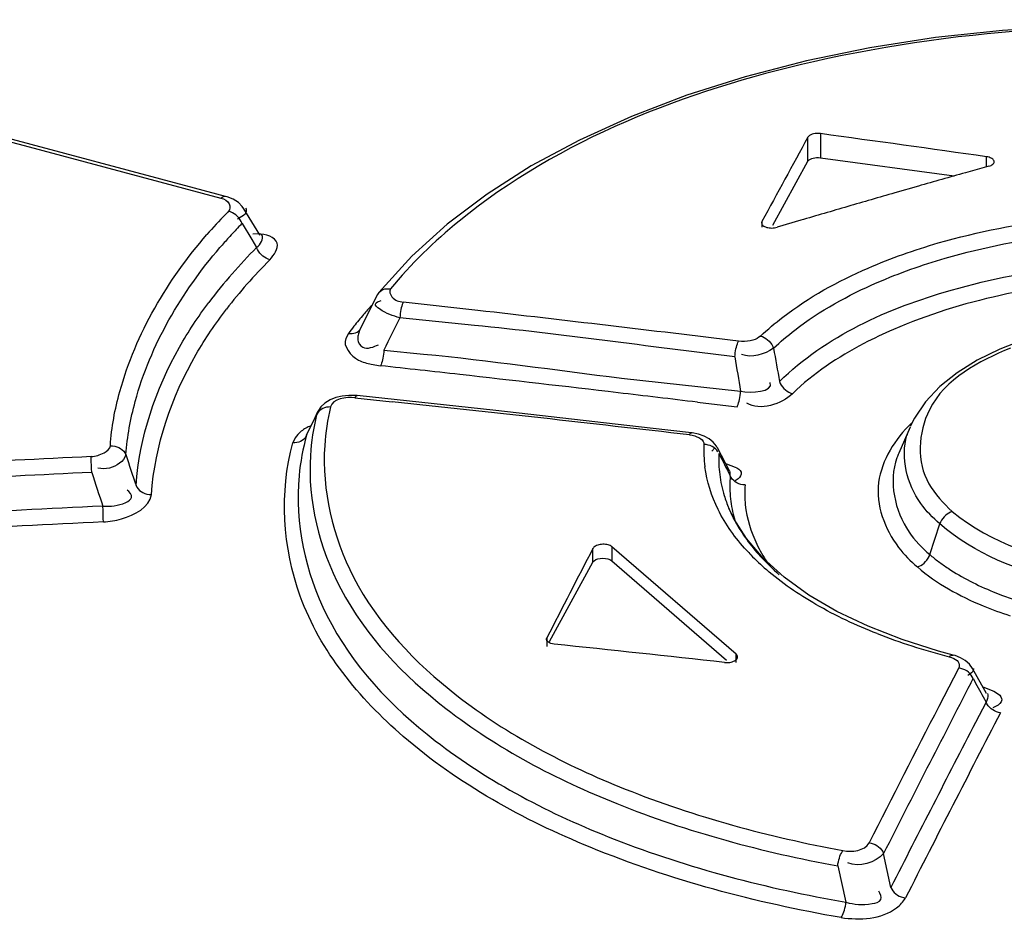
# Model space of a CAD drawing. Header units: inches. Extents: x 0 to 117, y 0 to 83.
# Tile 45 of 59: x 99.425 to 99.8, y 28.972 to 29.315. Entities that reach past the tile are written whole.
import ezdxf

# ---------------------------------------------------------------- set-up
doc = ezdxf.new("R2010")
doc.units = ezdxf.units.IN
doc.header["$LTSCALE"] = 6.4311023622
doc.header["$MEASUREMENT"] = 0
doc.layers.get('0').update_dxf_attribs({"linetype": 'CONTINUOUS'})

msp = doc.modelspace()

# ---------------------------------------------------------------- linework, layer by layer
at = {"color": 7, "linetype": 'CONTINUOUS'}
for p, q in [((99.4917427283, 29.2509548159), (99.3911853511, 29.2777115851)), ((99.4019086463, 29.2737437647), (99.4268866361, 29.2671386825)), ((99.7302029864, 29.271673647), (99.7302029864, 29.2625159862)), ((99.4268866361, 29.2671386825), (99.4643607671, 29.2571677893)), ((99.725370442, 29.261135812), (99.725370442, 29.2702934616)), ((99.7120989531, 29.2368629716), (99.725370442, 29.261135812)), ((99.7302063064, 29.262515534), (99.7811833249, 29.2555713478)), ((99.7943736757, 29.2592892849), (99.7854091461, 29.256767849)), ((99.7934400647, 29.2592892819), (99.7934400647, 29.2628725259)), ((99.4643607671, 29.2571677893), (99.5018433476, 29.2471209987)), ((99.5035789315, 29.2477705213), (99.4917427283, 29.2509548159)), ((99.7674799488, 29.2516745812), (99.7585152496, 29.2491027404)), ((99.5166522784, 29.2331281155), (99.5105395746, 29.2430618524)), ((99.509189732, 29.2396808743), (99.5081109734, 29.2391320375)), ((99.5098585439, 29.2374778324), (99.5135602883, 29.2313503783)), ((99.7079259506, 29.2381947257), (99.7079259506, 29.2359918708)), ((99.7226566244, 29.2386475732), (99.7136921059, 29.2359918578)), ((99.5160051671, 29.2334460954), (99.5139473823, 29.2333347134)), ((99.5167212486, 29.2330162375), (99.516656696, 29.2331241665)), ((99.5135602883, 29.2313503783), (99.5154162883, 29.2282854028)), ((99.5744839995, 29.2249953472), (99.5619896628, 29.2111106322)), ((99.5609448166, 29.209483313), (99.5545803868, 29.196617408)), ((99.5996447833, 29.2043056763), (99.5712803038, 29.2074995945)), ((99.5983551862, 29.19863433), (99.5699742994, 29.2015167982)), ((99.5503508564, 29.1955748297), (99.5493337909, 29.19362668)), ((99.5638852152, 29.1892185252), (99.5790020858, 29.1876879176)), ((99.5590999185, 29.1838406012), (99.5625941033, 29.1832404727)), ((99.6544480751, 29.1784894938), (99.68467876, 29.1752185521)), ((99.68467876, 29.1752185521), (99.6998005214, 29.1735335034)), ((99.5528692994, 29.1710212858), (99.5670218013, 29.1695190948)), ((99.6065387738, 29.1661424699), (99.5537191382, 29.1718506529)), ((99.6833394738, 29.1693461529), (99.6929778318, 29.1681840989)), ((99.5386658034, 29.1656713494), (99.5375578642, 29.1634137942)), ((99.5386173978, 29.1655721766), (99.5380381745, 29.1639872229)), ((99.538238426, 29.1645571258), (99.5386173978, 29.1655721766)), ((99.6653442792, 29.1595110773), (99.6065387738, 29.1661424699)), ((99.6929778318, 29.1681840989), (99.6984371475, 29.1675224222)), ((99.534421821, 29.1567669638), (99.538238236, 29.1645561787)), ((99.5375578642, 29.1634137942), (99.5346462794, 29.1574088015)), ((99.6811103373, 29.1576837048), (99.6653442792, 29.1595110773)), ((99.7643274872, 29.1598930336), (99.760033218, 29.1499034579)), ((99.5300928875, 29.1557427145), (99.5291670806, 29.1538394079)), ((99.5346908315, 29.1575015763), (99.5344218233, 29.156766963)), ((99.689928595, 29.1519328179), (99.688867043, 29.1506615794)), ((99.690946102, 29.1519485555), (99.6910031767, 29.1518347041)), ((99.6954972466, 29.1431531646), (99.6909564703, 29.1519305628)), ((99.4526062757, 29.1425938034), (99.4525314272, 29.1441299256)), ((99.6943798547, 29.1458677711), (99.697673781, 29.1446457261)), ((99.6988056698, 29.1400866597), (99.6977622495, 29.1393271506)), ((99.6952976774, 29.1289405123), (99.6954537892, 29.1285727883)), ((99.6970789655, 29.1251527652), (99.6952976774, 29.1289405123)), ((99.7019614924, 29.1173909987), (99.6970789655, 29.1251527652)), ((99.7718547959, 29.1112742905), (99.7757034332, 29.1229593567)), ((99.7084197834, 29.1098556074), (99.7019614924, 29.1173909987)), ((99.6435150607, 29.1084455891), (99.6435150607, 29.1135884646)), ((99.6507231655, 29.1142898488), (99.6507231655, 29.1089123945)), ((99.6980822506, 29.073275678), (99.6507231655, 29.1142898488)), ((99.7163973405, 29.1026456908), (99.7084197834, 29.1098556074)), ((99.6269965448, 29.0781301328), (99.6435150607, 29.1084455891)), ((99.6507231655, 29.1089123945), (99.6944228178, 29.0710673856)), ((99.748350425, 29.0839369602), (99.7364746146, 29.0896178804)), ((99.7612742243, 29.0788889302), (99.748350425, 29.0839369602)), ((99.6259989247, 29.0795870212), (99.6259989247, 29.0762992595)), ((99.7751128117, 29.074517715), (99.7612742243, 29.0788889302)), ((99.6980822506, 29.070157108), (99.6980822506, 29.073275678)), ((99.7808054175, 29.0729831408), (99.7751128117, 29.074517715)), ((99.7828518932, 29.0680634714), (99.7808611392, 29.0642184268)), ((99.7808611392, 29.0642184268), (99.779054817, 29.0607256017)), ((99.793443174, 29.0583559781), (99.7881542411, 29.0678836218)), ((99.779054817, 29.0607256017), (99.7752580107, 29.0533714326)), ((99.7874222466, 29.0622210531), (99.7883442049, 29.0640049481)), ((99.7920618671, 29.0609364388), (99.7961955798, 29.0592322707)), ((99.7922092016, 29.0570341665), (99.7933039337, 29.0550665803)), ((99.7934715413, 29.0583038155), (99.793445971, 29.0583505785)), ((99.7961955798, 29.0592322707), (99.7979626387, 29.0581137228)), ((99.7933039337, 29.0550665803), (99.789272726, 29.0472965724)), ((99.7971464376, 29.0534995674), (99.7958248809, 29.0528685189)), ((99.7570296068, 28.9844627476), (99.7542605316, 28.9973948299)), ((99.7367580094, 28.9926330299), (99.7399019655, 28.9788159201))]:
    msp.add_line(p, q, dxfattribs=at)
for points in [[(99.87832777, 29.3125942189), (99.8518606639, 29.3132019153), (99.8255439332, 29.3126833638), (99.7995349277, 29.3110372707), (99.7739729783, 29.3082624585), (99.7490194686, 29.3043755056), (99.724829, 29.2994010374), (99.7015274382, 29.2933631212), (99.6792652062, 29.2862969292), (99.658182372, 29.2782474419), (99.6383873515, 29.2692557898), (99.6200143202, 29.2593767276), (99.6031842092, 29.2486706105)], [(99.7302029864, 29.271673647), (99.7295160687, 29.2717314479), (99.7288558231, 29.2717354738), (99.7282222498, 29.2716857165), (99.7276009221, 29.2715808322), (99.7270062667, 29.2714221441), (99.7264815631, 29.2712136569), (99.7260412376, 29.2709567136), (99.725670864, 29.2706499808), (99.725370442, 29.2702934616)], [(99.725370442, 29.261135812), (99.7256203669, 29.261461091), (99.7259493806, 29.2617475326), (99.7263574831, 29.2619951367), (99.7268543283, 29.2622094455), (99.7274302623, 29.262384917), (99.7280563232, 29.2625049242), (99.7287228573, 29.262563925), (99.7294395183, 29.2625674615), (99.7302063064, 29.262515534)], [(99.7963306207, 29.2608335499), (99.79634058, 29.2609624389), (99.7963104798, 29.2612160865), (99.7962101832, 29.2614665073), (99.7960436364, 29.2617135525), (99.7958200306, 29.2619440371), (99.7955371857, 29.262156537), (99.795197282, 29.2623524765), (99.7948160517, 29.2625229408), (99.7943987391, 29.2626649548), (99.7939400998, 29.2627814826), (99.7934401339, 29.2628725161)], [(99.7943736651, 29.2592892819), (99.7948106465, 29.2594338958), (99.7951949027, 29.259598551), (99.7955264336, 29.2597832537), (99.7958088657, 29.2599915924), (99.7960385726, 29.2602199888), (99.7962046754, 29.2604577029), (99.7963044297, 29.2607054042), (99.7963306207, 29.2608335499)], [(99.6031842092, 29.2486706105), (99.5879746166, 29.2371898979), (99.5744839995, 29.2249953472)], [(99.5018433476, 29.2471209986), (99.5022458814, 29.2474449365), (99.5026514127, 29.2476721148), (99.5030479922, 29.2477922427), (99.5034178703, 29.2478019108), (99.5035789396, 29.2477705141)], [(99.5105296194, 29.2430779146), (99.5099702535, 29.2438777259), (99.508465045, 29.2453937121), (99.5065232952, 29.246649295), (99.5042386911, 29.2475781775), (99.5035966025, 29.2477656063)], [(99.5098584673, 29.2374778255), (99.5095551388, 29.2381874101), (99.5091590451, 29.2388840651), (99.5086798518, 29.2395465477), (99.508141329, 29.2401473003), (99.5075545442, 29.2406806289), (99.506908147, 29.2411547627), (99.5062085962, 29.2415585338), (99.5054864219, 29.2418723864), (99.5047634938, 29.2420895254)], [(99.7077977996, 29.2378020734), (99.7077880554, 29.2376736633), (99.7078180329, 29.2374205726), (99.7079165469, 29.2371685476), (99.7080810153, 29.2369215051), (99.7083036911, 29.236691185), (99.7085874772, 29.2364781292), (99.7089294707, 29.236281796), (99.7093132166, 29.2361122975), (99.7097417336, 29.2359709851), (99.7102120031, 29.2358564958), (99.7106985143, 29.2357748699), (99.7112007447, 29.2357279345), (99.7117192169, 29.2357138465), (99.7122299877, 29.2357331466), (99.7127250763, 29.2357860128), (99.7132124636, 29.2358722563), (99.7136921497, 29.2359918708)], [(99.7079259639, 29.2381947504), (99.7078240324, 29.2379317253), (99.7077977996, 29.2378020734)], [(99.5204766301, 29.2236446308), (99.5197741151, 29.2238632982), (99.5190695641, 29.2241757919), (99.5183833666, 29.2245763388), (99.517745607, 29.2250456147), (99.5171618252, 29.2255744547), (99.5166200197, 29.2261756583), (99.5161329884, 29.2268459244), (99.5157275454, 29.227556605), (99.5154160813, 29.228285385)], [(99.5619842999, 29.2111042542), (99.5614313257, 29.2103352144), (99.5609448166, 29.209483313)], [(99.5619894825, 29.2111107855), (99.5621310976, 29.2112781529), (99.562588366, 29.2117060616), (99.5631070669, 29.212049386), (99.563676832, 29.2123082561), (99.564307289, 29.2124875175), (99.5649927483, 29.2125800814), (99.5657057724, 29.2125794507), (99.5664262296, 29.212487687)], [(99.5712803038, 29.2074995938), (99.571083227, 29.2070689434), (99.570889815, 29.2065515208), (99.5707054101, 29.2059586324), (99.5705374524, 29.2053162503), (99.5703871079, 29.2046340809), (99.5702515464, 29.2038971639), (99.5701340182, 29.2031117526), (99.5700407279, 29.2023106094), (99.5699742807, 29.2015167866)], [(99.8401466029, 29.2003943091), (99.8289195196, 29.1986712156), (99.8181584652, 29.1962710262), (99.8079846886, 29.1932297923), (99.7985360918, 29.1895779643), (99.7899368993, 29.1853378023), (99.7823031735, 29.1805576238), (99.7757192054, 29.175282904), (99.7702445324, 29.169523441), (99.7660080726, 29.1633059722), (99.764422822, 29.1601120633)], [(99.5503508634, 29.1955746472), (99.5510623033, 29.195489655), (99.5517685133, 29.1954929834), (99.5524501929, 29.1955872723), (99.5530796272, 29.1957668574), (99.5536519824, 29.1960256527), (99.5541781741, 29.1963703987), (99.5546464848, 29.1968032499), (99.5548512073, 29.1970485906)], [(99.6975777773, 29.1865783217), (99.6976499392, 29.1873464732), (99.6977478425, 29.1881290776), (99.697869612, 29.1889050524), (99.6980096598, 29.1896418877), (99.6981654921, 29.1903328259), (99.6983407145, 29.1909917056), (99.6985343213, 29.1916056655), (99.6987383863, 29.1921441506), (99.6989468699, 29.1925915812)], [(99.7073714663, 29.194560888), (99.7067692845, 29.1940767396), (99.7060755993, 29.1936544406), (99.705290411, 29.1932939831), (99.7044030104, 29.1929893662), (99.703424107, 29.1927465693), (99.7023858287, 29.1925835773), (99.7012988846, 29.1925064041), (99.700152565, 29.1925090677), (99.6989468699, 29.1925915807)], [(99.7073714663, 29.1945608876), (99.7080646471, 29.1943333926), (99.7087577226, 29.1940132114), (99.7094308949, 29.193606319), (99.7100552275, 29.1931320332), (99.7106254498, 29.1925993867), (99.711153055, 29.1919957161), (99.7116258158, 29.1913243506), (99.7120182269, 29.1906135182), (99.7123186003, 29.1898850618)], [(99.5638849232, 29.1892185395), (99.5638233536, 29.1884573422), (99.5637362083, 29.1876821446), (99.5636250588, 29.1869134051), (99.5634950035, 29.1861826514), (99.5633483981, 29.1854964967), (99.5631817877, 29.1848414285), (99.5629959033, 29.1842296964), (99.5627981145, 29.1836908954), (99.5625941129, 29.1832402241)], [(99.7146061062, 29.1772218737), (99.7148939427, 29.1765274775), (99.7152711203, 29.175843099), (99.7157299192, 29.1751886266), (99.7162488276, 29.1745919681), (99.7168186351, 29.1740576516), (99.7174527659, 29.173575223), (99.718146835, 29.1731570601), (99.7188710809, 29.1728265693), (99.7196032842, 29.172593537)], [(99.6984371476, 29.1675224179), (99.6986366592, 29.1679499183), (99.6988339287, 29.1684661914), (99.6990234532, 29.1690598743), (99.6991974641, 29.1697045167), (99.6993546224, 29.1703902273), (99.6994978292, 29.1711323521), (99.6996236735, 29.1719244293), (99.699725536, 29.1727327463), (99.6998005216, 29.1735335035)], [(99.5480266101, 29.1716902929), (99.5455949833, 29.1711066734), (99.5433658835, 29.1701984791), (99.5414523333, 29.1689978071), (99.539906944, 29.1675383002), (99.5387539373, 29.1658432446), (99.5386173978, 29.1655721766)], [(99.5537120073, 29.1718512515), (99.5531871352, 29.1719001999), (99.5505621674, 29.1719527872), (99.5480266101, 29.1716902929)], [(99.5537120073, 29.1718512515), (99.5535246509, 29.1718176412), (99.5533091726, 29.1716669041), (99.5530883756, 29.1713984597), (99.5528692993, 29.1710212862)], [(99.5435132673, 29.1675315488), (99.5427607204, 29.1675125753), (99.5420141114, 29.1674077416), (99.5412934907, 29.1672172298), (99.5406276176, 29.1669504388), (99.5400215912, 29.1666139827), (99.5394639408, 29.1661998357), (99.5389665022, 29.1657074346), (99.5385541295, 29.1651543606), (99.5382381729, 29.1645562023)], [(99.5344218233, 29.156766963), (99.5341214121, 29.1561948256), (99.5337281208, 29.1556600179), (99.5332495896, 29.1551778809), (99.5327068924, 29.1547669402), (99.5321092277, 29.1544285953), (99.5314434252, 29.1541570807), (99.5307132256, 29.1539617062), (99.5299472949, 29.1538548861), (99.5291670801, 29.1538394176)], [(99.6802846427, 29.1568893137), (99.6804914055, 29.1572402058), (99.68070037, 29.1574959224), (99.6809055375, 29.1576456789), (99.6811013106, 29.1576845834)], [(99.6802846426, 29.1568893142), (99.6813383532, 29.1567226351), (99.6822921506, 29.156492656), (99.6831460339, 29.1561994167), (99.6839135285, 29.1558392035), (99.6845811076, 29.1554157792), (99.6851081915, 29.1549403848), (99.6854812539, 29.1544167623), (99.6857138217, 29.1538411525), (99.6858058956, 29.1532135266)], [(99.689371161, 29.1541039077), (99.6877852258, 29.1554049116), (99.6858816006, 29.1564425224), (99.6837325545, 29.1571889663), (99.6813820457, 29.1576500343), (99.6811013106, 29.1576845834)], [(99.4597287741, 29.1527740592), (99.4605422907, 29.1527438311), (99.4613605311, 29.152615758), (99.4621586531, 29.1523900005), (99.4629000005, 29.1520788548), (99.4635775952, 29.151690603), (99.4642056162, 29.1512145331), (99.4647681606, 29.1506505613), (99.4652326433, 29.1500224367), (99.4655841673, 29.1493511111)], [(99.691159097, 29.1504471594), (99.6907228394, 29.1510546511), (99.6901917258, 29.1516066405), (99.689591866, 29.1520805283), (99.6889361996, 29.1524739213), (99.688212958, 29.1527938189), (99.6874292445, 29.1530305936), (99.6866187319, 29.1531711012), (99.6858058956, 29.1532135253)], [(99.6910031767, 29.1518347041), (99.6905832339, 29.1525823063), (99.689371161, 29.1541039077)], [(99.4525314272, 29.1441299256), (99.4524692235, 29.1456357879), (99.452444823, 29.1463280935), (99.4524244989, 29.1469914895), (99.4524088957, 29.1476136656), (99.4523989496, 29.1481647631), (99.452394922, 29.1486293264)], [(99.7014810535, 29.1378303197), (99.7006863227, 29.1378806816), (99.6998909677, 29.1380255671), (99.6991181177, 29.138264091), (99.6984015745, 29.1385839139), (99.6977475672, 29.1389771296), (99.6971428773, 29.1394539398), (99.6966019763, 29.1400141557), (99.6961546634, 29.1406352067), (99.6958145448, 29.1412975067)], [(99.4694811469, 29.1375544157), (99.4698122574, 29.1369166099), (99.4702508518, 29.1363114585), (99.4707876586, 29.1357586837), (99.4713959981, 29.1352829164), (99.4720643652, 29.1348866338), (99.4728094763, 29.134562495), (99.4736255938, 29.1343231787), (99.474475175, 29.134185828), (99.4753301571, 29.1341545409)], [(99.4570332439, 29.123720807), (99.4570295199, 29.1241658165), (99.4570203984, 29.1246956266), (99.4570059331, 29.1252986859), (99.4569869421, 29.1259489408), (99.4569637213, 29.1266370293), (99.4569353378, 29.127377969), (99.4569017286, 29.1281651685), (99.4568242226, 29.129757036)], [(99.7804195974, 29.127685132), (99.7797600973, 29.1274403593), (99.7790992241, 29.1271065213), (99.7784549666, 29.1266880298), (99.7778513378, 29.1261995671), (99.7772976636, 29.1256505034), (99.7767924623, 29.1250375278), (99.7763477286, 29.1243689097), (99.7759819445, 29.1236694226), (99.7757034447, 29.1229593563)], [(99.650723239, 29.1142898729), (99.6504265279, 29.1145069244), (99.650090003, 29.1146955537), (99.6497136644, 29.1148557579), (99.6492902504, 29.1149892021), (99.6488270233, 29.1150942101), (99.6483457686, 29.1151657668), (99.6478451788, 29.1152024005), (99.6473265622, 29.1152055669), (99.6468156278, 29.1151746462), (99.6463121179, 29.115107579), (99.6458162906, 29.1150064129), (99.6453546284, 29.1148766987), (99.6449300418, 29.1147174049), (99.6445396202, 29.1145295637), (99.6442011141, 29.1143218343), (99.6439204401, 29.1140971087), (99.6436916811, 29.1138525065), (99.6435148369, 29.1135880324)], [(99.6435150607, 29.1084455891), (99.6440158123, 29.1089557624), (99.6446360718, 29.1093542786), (99.6453758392, 29.1096411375), (99.6462944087, 29.1098202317), (99.6473324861, 29.1098876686), (99.6483121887, 29.1098317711), (99.6491742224, 29.1096486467), (99.6499778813, 29.1093421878), (99.6507231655, 29.1089123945)], [(99.7671531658, 29.106553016), (99.767819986, 29.1068028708), (99.7684832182, 29.1071410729), (99.769124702, 29.1075611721), (99.7697181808, 29.1080440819), (99.7702590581, 29.1085812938), (99.7707577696, 29.1091851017), (99.7712032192, 29.1098521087), (99.7715724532, 29.1105553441), (99.7718550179, 29.1112742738)], [(99.7364746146, 29.0896178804), (99.725785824, 29.0958744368), (99.7163973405, 29.1026456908)], [(99.6258604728, 29.0790416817), (99.6258769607, 29.0792299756), (99.6259989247, 29.0795870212)], [(99.6287592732, 29.0771696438), (99.628115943, 29.0772692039), (99.6275236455, 29.0774276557), (99.6270003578, 29.0776397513), (99.6265619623, 29.0778987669), (99.6262217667, 29.0781966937), (99.6259900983, 29.0785244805), (99.6258739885, 29.0788723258), (99.6258604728, 29.0790416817)], [(99.6936336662, 29.0701571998), (99.6941545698, 29.0701203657), (99.6946664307, 29.0701173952), (99.6951692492, 29.0701482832), (99.6956708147, 29.0702146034), (99.6961633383, 29.0703147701), (99.6966234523, 29.0704440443), (99.6970501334, 29.0706038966), (99.6974444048, 29.0707928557), (99.697785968, 29.0710017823), (99.6980721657, 29.0712321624), (99.6983056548, 29.0714825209), (99.6984741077, 29.0717392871), (99.6985738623, 29.0720020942), (99.6985994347, 29.0721366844)], [(99.6985994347, 29.0721366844), (99.6986085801, 29.0722713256), (99.6985769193, 29.072534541), (99.6984784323, 29.0727875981), (99.6983135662, 29.0730346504), (99.6980823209, 29.073275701)], [(99.7791996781, 29.072334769), (99.7801342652, 29.0720451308), (99.7809461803, 29.07170478), (99.7816354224, 29.0713137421), (99.7822146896, 29.0708660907), (99.7826712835, 29.07036777), (99.7829671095, 29.0698365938), (99.7830894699, 29.0692784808), (99.7830510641, 29.0686874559), (99.7828518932, 29.0680634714)], [(99.7791996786, 29.0723347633), (99.7795802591, 29.0726533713), (99.7799626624, 29.0728763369), (99.7803357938, 29.0729937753), (99.7806833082, 29.07300248), (99.7808044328, 29.0729792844)], [(99.7853656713, 29.0709438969), (99.7835638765, 29.0719939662), (99.7815727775, 29.0727630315), (99.7808052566, 29.0729790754)], [(99.7883440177, 29.0640049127), (99.7880291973, 29.0646698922), (99.78761544, 29.0653145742), (99.7871112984, 29.0659195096), (99.7865407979, 29.0664586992), (99.7859142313, 29.0669285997), (99.7852165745, 29.0673382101), (99.7844527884, 29.0676752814), (99.7836562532, 29.0679194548), (99.7828518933, 29.0680634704)], [(99.7881646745, 29.0678626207), (99.7869209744, 29.0695800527), (99.7853656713, 29.0709438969)], [(99.7987847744, 29.0510015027), (99.7980177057, 29.0511379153), (99.7972498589, 29.0513684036), (99.796503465, 29.0516895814), (99.7958110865, 29.0520855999), (99.7951787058, 29.0525479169), (99.7945935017, 29.0530879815), (99.7940693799, 29.0537040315), (99.7936351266, 29.0543705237), (99.7933039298, 29.0550665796)], [(99.7486883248, 29.0014370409), (99.7494635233, 29.0013084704), (99.7502414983, 29.0010845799), (99.750999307, 29.000768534), (99.751703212, 29.0003762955), (99.7523468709, 28.9999165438), (99.7529434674, 28.9993775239), (99.7534785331, 28.9987609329), (99.7539221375, 28.9980928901), (99.754260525, 28.9973948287)], [(99.736757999, 28.9926330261), (99.7368624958, 28.9933949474), (99.7370051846, 28.9941663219), (99.7371830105, 28.9949264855), (99.7373883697, 28.9956456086), (99.73761671, 28.9963164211), (99.7378706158, 28.9969495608), (99.738147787, 28.9975338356), (99.7384380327, 28.9980440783), (99.7387334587, 28.9984683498)], [(99.7570294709, 28.9844625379), (99.7573496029, 28.9837966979), (99.7577703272, 28.9831512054), (99.7582828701, 28.9825459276), (99.7588625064, 28.9820074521), (99.7594986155, 28.9815393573), (99.7602065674, 28.9811324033), (99.7609810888, 28.9807991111), (99.7617876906, 28.9805602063), (99.7626006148, 28.9804229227)], [(99.7380292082, 28.9729643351), (99.7383171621, 28.9733912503), (99.7385978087, 28.9739040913), (99.7388636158, 28.9744907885), (99.7391043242, 28.9751262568), (99.7393184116, 28.975799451), (99.7395100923, 28.9765206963), (99.7396755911, 28.9772822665), (99.7398071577, 28.9780542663), (99.739901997, 28.9788159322)]]:
    msp.add_lwpolyline(points, dxfattribs=at)
for centre, radius, start, end in [((101.2462794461, 24.0801442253), 5.3788078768, 105.7593443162, 105.9578852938), ((101.2529590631, 24.0568610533), 5.4030302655, 106.0570072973, 106.2549554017), ((99.6247586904, 29.1216058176), 0.1700444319, 135.4485708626, 138.9615046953), ((99.6259452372, 29.1204526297), 0.1716990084, 134.8926016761, 135.4521197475), ((101.2574888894, 24.0413249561), 5.4192132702, 106.2549554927, 106.4525083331), ((99.6608951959, 29.090832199), 0.2105160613, 135.8450909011, 136.3147464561), ((99.657089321, 29.0944436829), 0.2052694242, 136.3099797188, 137.9180357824), ((99.6515595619, 29.0994422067), 0.1978153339, 137.9191458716, 139.3607963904), ((99.6590470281, 29.0843594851), 0.2033333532, 134.9411802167, 138.7944397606), ((99.6651387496, 29.0795331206), 0.2041941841, 135.10924113, 138.6986486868), ((99.644781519, 29.0968206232), 0.1843917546, 138.7874693, 143.1830300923), ((99.6507673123, 29.0921506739), 0.1850698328, 138.6966337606, 142.5110021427), ((99.6806263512, 29.09542116), 0.1643402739, 137.621235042, 139.2185025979), ((98.2249926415, 17.1244239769), 12.1578456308, 83.0366270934, 83.5078501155), ((99.6740997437, 29.1010345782), 0.1557317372, 139.2139000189, 141.3545573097), ((101.8018505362, 28.0888203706), 2.4938654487, 153.5015629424, 153.8168481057), ((99.6682616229, 29.1057254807), 0.1482425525, 141.3614416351, 142.6921858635), ((102.3619646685, 29.6614290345), 2.6912745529, 190.0909970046, 190.364940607), ((102.3941663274, 29.639353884), 2.7343364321, 189.5314427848, 189.808725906), ((98.2425001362, 17.1802644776), 12.0753501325, 83.5797194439, 83.7238022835), ((98.2398922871, 17.1571685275), 12.0985928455, 83.2918799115, 83.5796773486), ((98.237293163, 17.1349939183), 12.1209192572, 83.148196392, 83.2919220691), ((98.2827640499, 17.1382196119), 12.0996481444, 83.3674813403, 83.90714397), ((99.6352593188, 29.1464568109), 0.0941354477, 167.0631645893, 176.0918110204), ((99.6279117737, 29.1431638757), 0.09218988, 166.5824352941, 176.3206197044), ((99.7921214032, 29.1478873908), 0.0302793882, 156.6615649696, 163.1465195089), ((99.6262984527, 29.1319195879), 0.0951768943, 164.8667993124, 174.3223824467), ((99.7346187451, 29.151077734), 0.048859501, 177.4990577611, 187.4352010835), ((99.8574953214, 20.6695448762), 8.4887560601, 92.7353079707, 93.51770371), ((103.4970611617, 30.4746116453), 4.2437155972, 198.1971570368, 198.3648936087), ((99.7367659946, 29.1475326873), 0.0453324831, 177.1287068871, 187.3348762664), ((101.4858120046, 30.0565054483), 2.0103949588, 206.8082724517, 207.0802215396), ((99.7896942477, 29.1370672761), 0.0323157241, 156.5936640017, 159.896877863), ((99.8555215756, 20.6633452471), 8.4888159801, 92.7205234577, 93.5024494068), ((103.4346609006, 30.4439162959), 4.1892957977, 198.0972235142, 198.282023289), ((99.7391844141, 29.1478702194), 0.0477742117, 187.3660754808, 197.2079361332), ((99.7394672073, 29.1373978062), 0.0438244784, 174.8940126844, 185.0635905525), ((99.7421043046, 29.1345342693), 0.0407567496, 175.3613241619, 186.0790890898), ((99.7427834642, 29.1489504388), 0.051531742, 197.1713801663, 202.8480614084), ((99.7410046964, 29.1375620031), 0.0453704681, 185.0987673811, 195.1070872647), ((99.8661769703, 20.6852610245), 8.4544119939, 92.7752798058, 93.6148657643), ((99.7460032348, 29.1503007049), 0.0550233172, 203.2580939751, 206.7695725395), ((99.7482131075, 29.1514046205), 0.0574935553, 206.7598753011, 208.6206692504), ((99.7431083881, 29.1380840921), 0.0475375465, 195.0537820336, 197.2317449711), ((99.8644381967, 20.6728075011), 8.4607277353, 92.7600006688, 93.598450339), ((99.764471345, 29.1699731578), 0.0845875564, 222.4802075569, 224.0100188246), ((99.7706875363, 29.1761121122), 0.0933236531, 224.069164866, 229.1008896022), ((99.8443578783, 29.2183885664), 0.1369733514, 247.586286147, 252.1965962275), ((99.8337847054, 29.2907495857), 0.2250622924, 248.6404794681, 252.1998727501), ((99.8447928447, 29.3248531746), 0.2608984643, 252.1876215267, 255.438880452), ((107.8169028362, 24.9138625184), 9.0377783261, 152.6772714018, 153.138894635), ((102.8627628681, 30.7640801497), 3.5131617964, 208.941476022, 209.0714672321), ((107.8337347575, 24.8978830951), 9.0668148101, 152.7213479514, 153.0899925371), ((107.7398073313, 24.9352391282), 8.9442349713, 152.6026886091, 153.1107635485), ((107.7436461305, 24.9258275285), 8.9587143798, 152.6095760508, 153.0612536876)]:
    msp.add_arc(centre, radius, start, end, dxfattribs=at)
for centre, major_axis, ratio, start_param, end_param in [((99.7264077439, 24.4843322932), (7.505807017, -1.6698865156), 0.6134372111, 7.9807718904, 7.9891197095), ((99.7264077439, 24.4843322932), (1.3545395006, 6.0731105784), 0.2536828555, 0.7217113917, 0.7302150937), ((99.7273181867, 24.4835438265), (1.3517321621, 6.0757666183), 0.252930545, 0.7623908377, 0.7709580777), ((100.0040548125, 24.2438828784), (7.5103988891, -1.6751106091), 0.6129355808, 1.7476251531, 1.756192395)]:
    msp.add_ellipse(centre, major_axis=major_axis, ratio=ratio, start_param=start_param, end_param=end_param, dxfattribs=at)
for points, knots in [([(99.9046291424, 29.3101203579), (99.8456962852, 29.3151041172), (99.7362653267, 29.3100513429), (99.6308215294, 29.269535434), (99.5925784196, 29.2383841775)], [0, 0, 0, 0, 0.5452594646, 1, 1, 1, 1]), ([(99.5018433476, 29.2471209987), (99.5030640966, 29.2467601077), (99.5053478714, 29.2456464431), (99.5053908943, 29.2427883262), (99.5047634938, 29.2420895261)], [0, 0, 0, 0, 0.5754607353, 1, 1, 1, 1]), ([(99.5111884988, 29.2433133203), (99.5115116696, 29.2428420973), (99.5116029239, 29.2409941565), (99.5100298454, 29.2401546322), (99.509189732, 29.2396808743)], [0, 0, 0, 0, 0.3720296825, 1, 1, 1, 1]), ([(99.7483566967, 29.2204804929), (99.7570354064, 29.2242446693), (99.7958768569, 29.2378378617), (99.8376157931, 29.2420164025), (99.8692023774, 29.2412771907)], [0, 0, 0, 0, 0.2304187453, 1, 1, 1, 1]), ([(99.4597287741, 29.1527740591), (99.4601179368, 29.1597491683), (99.465720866, 29.189217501), (99.4815272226, 29.2160481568), (99.4964995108, 29.2332512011)], [0, 0, 0, 0, 0.2344912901, 1, 1, 1, 1]), ([(99.5154160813, 29.228285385), (99.5161810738, 29.2288884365), (99.5174389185, 29.2302333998), (99.5177850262, 29.2323115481), (99.5174038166, 29.2330593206)], [0, 0, 0, 0, 0.5371590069, 1, 1, 1, 1]), ([(99.520476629, 29.2236446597), (99.522025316, 29.2253293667), (99.5259536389, 29.2310929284), (99.5186989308, 29.2334910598), (99.5160051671, 29.2334460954)], [0, 0, 0, 0, 0.4592814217, 1, 1, 1, 1]), ([(99.7518120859, 29.2149369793), (99.7602196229, 29.2185940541), (99.7978727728, 29.2318022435), (99.8383645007, 29.2359550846), (99.8689984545, 29.2351112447)], [0, 0, 0, 0, 0.2302823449, 1, 1, 1, 1]), ([(99.4655841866, 29.1493511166), (99.4661683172, 29.1561799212), (99.4713100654, 29.1850484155), (99.4869127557, 29.211335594), (99.5014521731, 29.2282780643)], [0, 0, 0, 0, 0.2348816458, 1, 1, 1, 1]), ([(99.7146064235, 29.1772222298), (99.7321642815, 29.194611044), (99.7854853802, 29.2182660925), (99.8411974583, 29.2237374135), (99.8720490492, 29.2226697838)], [0, 0, 0, 0, 0.4445970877, 1, 1, 1, 1]), ([(99.7073714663, 29.194560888), (99.7100754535, 29.1970936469), (99.7224970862, 29.2075443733), (99.7368839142, 29.2155044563), (99.7483566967, 29.2204804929)], [0, 0, 0, 0, 0.2285526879, 1, 1, 1, 1]), ([(99.7123221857, 29.1898853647), (99.7149066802, 29.1923464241), (99.7268515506, 29.2024748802), (99.7407473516, 29.2101240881), (99.7518120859, 29.2149369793)], [0, 0, 0, 0, 0.2282583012, 1, 1, 1, 1]), ([(99.8717398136, 29.2165118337), (99.8614969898, 29.2168704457), (99.8228915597, 29.2161384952), (99.7840305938, 29.2082988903), (99.7579666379, 29.1970520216)], [0, 0, 0, 0, 0.2652726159, 1, 1, 1, 1]), ([(99.5664262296, 29.2124876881), (99.5657875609, 29.2116895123), (99.5670186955, 29.2083454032), (99.5697138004, 29.2076736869), (99.5712803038, 29.2074995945)], [0, 0, 0, 0, 0.3934140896, 1, 1, 1, 1]), ([(99.4694813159, 29.1375544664), (99.4707426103, 29.1559617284), (99.4791828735, 29.1809225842), (99.4931199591, 29.2019066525), (99.4971659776, 29.2073193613)], [0, 0, 0, 0, 0.7319212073, 1, 1, 1, 1]), ([(99.5699742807, 29.2015167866), (99.5672512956, 29.2023080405), (99.5643723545, 29.2030188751), (99.5596372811, 29.2068994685), (99.5620481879, 29.2078782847), (99.5628942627, 29.2080395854)], [0, 0, 0, 0, 0.6318326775, 0.808082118, 1, 1, 1, 1]), ([(99.4753301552, 29.1341545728), (99.4766502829, 29.1528269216), (99.4853431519, 29.1781721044), (99.4997354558, 29.1993240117), (99.503919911, 29.2047858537)], [0, 0, 0, 0, 0.7312245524, 1, 1, 1, 1]), ([(99.5546285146, 29.1966391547), (99.5543766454, 29.1960808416), (99.5540010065, 29.1949321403), (99.5538955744, 29.1937198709), (99.5539423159, 29.1931351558)], [0, 0, 0, 0, 0.5108066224, 1, 1, 1, 1]), ([(99.7579666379, 29.1970520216), (99.7541470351, 29.1954038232), (99.7404165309, 29.1889067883), (99.7274600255, 29.180362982), (99.7196032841, 29.1725935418)], [0, 0, 0, 0, 0.2735141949, 1, 1, 1, 1]), ([(99.5493337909, 29.19362668), (99.5482187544, 29.190635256), (99.5528176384, 29.1850927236), (99.5574325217, 29.1842056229), (99.5590999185, 29.1838406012)], [0, 0, 0, 0, 0.6516110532, 1, 1, 1, 1]), ([(99.5539423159, 29.1931351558), (99.5540334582, 29.1919950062), (99.5563261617, 29.1887604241), (99.5600109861, 29.1904420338), (99.5618546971, 29.1912666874)], [0, 0, 0, 0, 0.3615550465, 1, 1, 1, 1]), ([(99.8025466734, 29.1899439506), (99.7906260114, 29.1849474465), (99.7682193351, 29.1735675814), (99.7667388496, 29.1463868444), (99.7715036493, 29.1382975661)], [0, 0, 0, 0, 0.5792600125, 1, 1, 1, 1]), ([(99.7804195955, 29.1276851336), (99.7951695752, 29.115436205), (99.8375334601, 29.1020498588), (99.8905025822, 29.1034496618), (99.9303919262, 29.1158645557), (99.9517204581, 29.1290439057), (99.9636339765, 29.1474798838), (99.9603451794, 29.1606148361), (99.9573328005, 29.1656561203)], [0, 0, 0, 0, 0.263481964, 0.5787218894, 0.7193115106, 0.8326305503, 0.9192942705, 1, 1, 1, 1]), ([(99.5360239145, 29.1603583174), (99.5347472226, 29.1598083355), (99.5324948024, 29.1585797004), (99.5307133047, 29.1567029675), (99.5300928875, 29.1557427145)], [0, 0, 0, 0, 0.5487245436, 1, 1, 1, 1]), ([(99.7757034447, 29.1229593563), (99.7730004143, 29.12530081), (99.7642741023, 29.1340134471), (99.7605985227, 29.1482443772), (99.763142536, 29.1566661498)], [0, 0, 0, 0, 0.2890098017, 1, 1, 1, 1]), ([(99.452394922, 29.1486293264), (99.4540947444, 29.1487100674), (99.4567840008, 29.1495277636), (99.4596245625, 29.1515676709), (99.4597287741, 29.1527740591)], [0, 0, 0, 0, 0.5842640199, 1, 1, 1, 1]), ([(99.7380292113, 28.9729642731), (99.7054526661, 28.978613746), (99.646266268, 28.9942180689), (99.5727621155, 29.0344032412), (99.5267028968, 29.0900876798), (99.5240997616, 29.1350033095), (99.5291670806, 29.1538394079)], [0, 0, 0, 0, 0.3232980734, 0.593287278, 0.8092662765, 1, 1, 1, 1]), ([(99.5413427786, 29.1528728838), (99.5401903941, 29.1357883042), (99.5493760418, 29.0974960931), (99.5932772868, 29.051801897), (99.6587406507, 29.0175991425), (99.7104954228, 29.0037586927), (99.7387334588, 28.9984683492)], [0, 0, 0, 0, 0.1897277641, 0.4105847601, 0.6816782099, 1, 1, 1, 1]), ([(99.4655841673, 29.1493511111), (99.4649480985, 29.1467356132), (99.4604844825, 29.1438843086), (99.4563717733, 29.1439448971), (99.4549223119, 29.1441512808)], [0, 0, 0, 0, 0.6477027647, 1, 1, 1, 1]), ([(99.5359119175, 29.1490799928), (99.5348107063, 29.1317415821), (99.5445374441, 29.092946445), (99.5891712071, 29.046742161), (99.6555902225, 29.0119808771), (99.7081006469, 28.9979291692), (99.7367580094, 28.9926330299)], [0, 0, 0, 0, 0.189677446, 0.410823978, 0.6818286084, 1, 1, 1, 1]), ([(99.7593473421, 29.1481745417), (99.7560655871, 29.1392007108), (99.7594317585, 29.1233420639), (99.7689156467, 29.1138354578), (99.7718549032, 29.1112742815)], [0, 0, 0, 0, 0.7102221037, 1, 1, 1, 1]), ([(99.7960039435, 29.0971039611), (99.8149513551, 29.0893440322), (99.8570852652, 29.082646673), (99.9085059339, 29.0878761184), (99.9437259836, 29.1022478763), (99.9668128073, 29.117292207), (99.973229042, 29.1393096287), (99.968931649, 29.1492583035)], [0, 0, 0, 0, 0.2962598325, 0.6039450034, 0.735715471, 0.8431927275, 1, 1, 1, 1]), ([(99.6958145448, 29.1412975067), (99.6958646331, 29.1415914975), (99.6958874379, 29.1422285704), (99.695762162, 29.1428535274), (99.6956584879, 29.1431693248)], [0, 0, 0, 0, 0.4729208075, 1, 1, 1, 1]), ([(99.697673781, 29.1446457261), (99.6985784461, 29.1441938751), (99.7008017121, 29.1429711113), (99.6995135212, 29.1406882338), (99.6988056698, 29.1400866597)], [0, 0, 0, 0, 0.5212049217, 1, 1, 1, 1]), ([(99.5315884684, 29.1413355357), (99.5298148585, 29.1233319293), (99.5388015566, 29.0825475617), (99.5851719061, 29.0340471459), (99.6547860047, 28.9982559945), (99.7098308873, 28.9840546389), (99.7399020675, 28.9788159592)], [0, 0, 0, 0, 0.189304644, 0.4095038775, 0.680591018, 1, 1, 1, 1]), ([(99.4568242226, 29.129757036), (99.4597871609, 29.1296807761), (99.4634240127, 29.129724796), (99.4688339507, 29.1329475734), (99.4669436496, 29.1352021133), (99.466071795, 29.135852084)], [0, 0, 0, 0, 0.5899956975, 0.7835288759, 1, 1, 1, 1]), ([(99.7523404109, 29.1387577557), (99.7512103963, 29.1302080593), (99.7560098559, 29.1172917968), (99.7645386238, 29.1088176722), (99.7671531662, 29.1065529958)], [0, 0, 0, 0, 0.7137319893, 1, 1, 1, 1]), ([(99.4570332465, 29.1237207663), (99.4593711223, 29.1238682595), (99.4662033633, 29.124872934), (99.4746339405, 29.1293144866), (99.4753301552, 29.1341545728)], [0, 0, 0, 0, 0.3238918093, 1, 1, 1, 1]), ([(99.962957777, 29.1348700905), (99.9562319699, 29.1232591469), (99.9265195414, 29.1053189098), (99.8624291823, 29.0934953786), (99.8020417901, 29.1002971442), (99.775703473, 29.1229593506)], [0, 0, 0, 0, 0.2014143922, 0.4784477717, 1, 1, 1, 1]), ([(99.7059522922, 29.1152073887), (99.7065070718, 29.114057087), (99.7077175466, 29.1117684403), (99.7090826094, 29.1095689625), (99.7098081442, 29.1084788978)], [0, 0, 0, 0, 0.4937470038, 1, 1, 1, 1]), ([(99.7718550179, 29.1112742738), (99.7729272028, 29.1103513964), (99.7751879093, 29.1085410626), (99.777557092, 29.1068761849), (99.7787905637, 29.1060598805)], [0, 0, 0, 0, 0.488863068, 1, 1, 1, 1]), ([(99.7885398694, 29.0679296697), (99.7885709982, 29.0674677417), (99.7879741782, 29.0662447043), (99.7869369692, 29.0655494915), (99.7862810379, 29.0651405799)], [0, 0, 0, 0, 0.3745977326, 1, 1, 1, 1]), ([(99.7933039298, 29.0550665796), (99.7936156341, 29.0555316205), (99.7940940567, 29.0565752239), (99.7941096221, 29.0577627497), (99.793939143, 29.0583022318)], [0, 0, 0, 0, 0.4973633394, 1, 1, 1, 1]), ([(99.7979626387, 29.0581137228), (99.7986440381, 29.0575730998), (99.8002227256, 29.0555926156), (99.7980869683, 29.0540163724), (99.7971464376, 29.0534995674)], [0, 0, 0, 0, 0.4476703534, 1, 1, 1, 1]), ([(99.739901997, 28.9788159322), (99.7430941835, 28.9778986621), (99.7471693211, 28.9775952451), (99.7540239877, 28.9790852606), (99.7530870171, 28.9821485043), (99.7523825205, 28.9829860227)], [0, 0, 0, 0, 0.5907726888, 0.8053350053, 1, 1, 1, 1]), ([(99.7380292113, 28.9729642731), (99.7451054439, 28.971911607), (99.7554282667, 28.9723759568), (99.7617364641, 28.978962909), (99.7626006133, 28.9804229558)], [0, 0, 0, 0, 0.808307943, 1, 1, 1, 1])]:
    msp.add_open_spline(points, degree=3, knots=knots, dxfattribs=at)
for points in [[(99.5925784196, 29.2383841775), (99.5830665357, 29.2306361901), (99.5741632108, 29.2220085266), (99.5664262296, 29.2124876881)], [(99.6975777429, 29.1865782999), (99.664507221, 29.190627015), (99.6315008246, 29.1952552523), (99.5983551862, 29.19863433)], [(99.7123186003, 29.1898850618), (99.7088779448, 29.1875752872), (99.7040059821, 29.1860429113), (99.7001205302, 29.1874838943)], [(99.5790020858, 29.1876879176), (99.604221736, 29.1852742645), (99.6293035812, 29.1815896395), (99.6544480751, 29.1784894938)], [(99.6998005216, 29.1735335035), (99.7036346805, 29.1727441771), (99.7124914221, 29.1731452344), (99.7110816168, 29.1767971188)], [(99.5528692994, 29.1710212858), (99.5495592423, 29.1713717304), (99.5442861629, 29.170769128), (99.5435132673, 29.1675315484)], [(99.7196032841, 29.1725935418), (99.7153151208, 29.1684869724), (99.7071514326, 29.1658280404), (99.7021513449, 29.169029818)], [(99.764859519, 29.1613867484), (99.7586878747, 29.1553682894), (99.7534699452, 29.1473038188), (99.7523404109, 29.1387577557)], [(99.691190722, 29.1284482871), (99.6886656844, 29.133544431), (99.686905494, 29.1391154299), (99.6861700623, 29.1447550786)], [(99.7715036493, 29.1382975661), (99.7738485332, 29.1343166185), (99.7769835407, 29.1307738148), (99.7804195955, 29.1276851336)], [(99.7020871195, 29.1128481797), (99.6978039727, 29.1175265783), (99.6940067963, 29.1227647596), (99.691190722, 29.1284482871)], [(99.701576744, 29.1302180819), (99.7021255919, 29.1250352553), (99.7036882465, 29.1199017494), (99.7059522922, 29.1152073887)], [(99.6977446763, 29.1238647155), (99.7003340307, 29.1191185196), (99.7035968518, 29.1147105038), (99.7072355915, 29.1107116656)], [(99.7072355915, 29.1107116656), (99.7095149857, 29.108206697), (99.711956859, 29.105843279), (99.7145116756, 29.103619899)], [(99.7284911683, 29.0922544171), (99.721817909, 29.096112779), (99.7154068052, 29.1005188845), (99.709585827, 29.1055721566)], [(99.7671531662, 29.1065529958), (99.7744682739, 29.1002192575), (99.7831906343, 29.0954636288), (99.7921310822, 29.0917628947)], [(99.7787905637, 29.1060598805), (99.7841843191, 29.1024903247), (99.7900185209, 29.0995552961), (99.7960039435, 29.0971039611)], [(99.7518127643, 29.081146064), (99.7437962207, 29.0842890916), (99.7359455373, 29.0879444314), (99.7284911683, 29.0922544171)], [(99.7387334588, 28.9984683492), (99.7421389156, 28.9978413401), (99.7471236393, 28.9983480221), (99.7486883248, 29.0014370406)], [(99.754260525, 28.9973948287), (99.7511515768, 28.9938756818), (99.7448877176, 28.9918240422), (99.7406354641, 28.9938161)]]:
    msp.add_open_spline(points, degree=3, dxfattribs=at)

doc.saveas('drawing.dxf')
